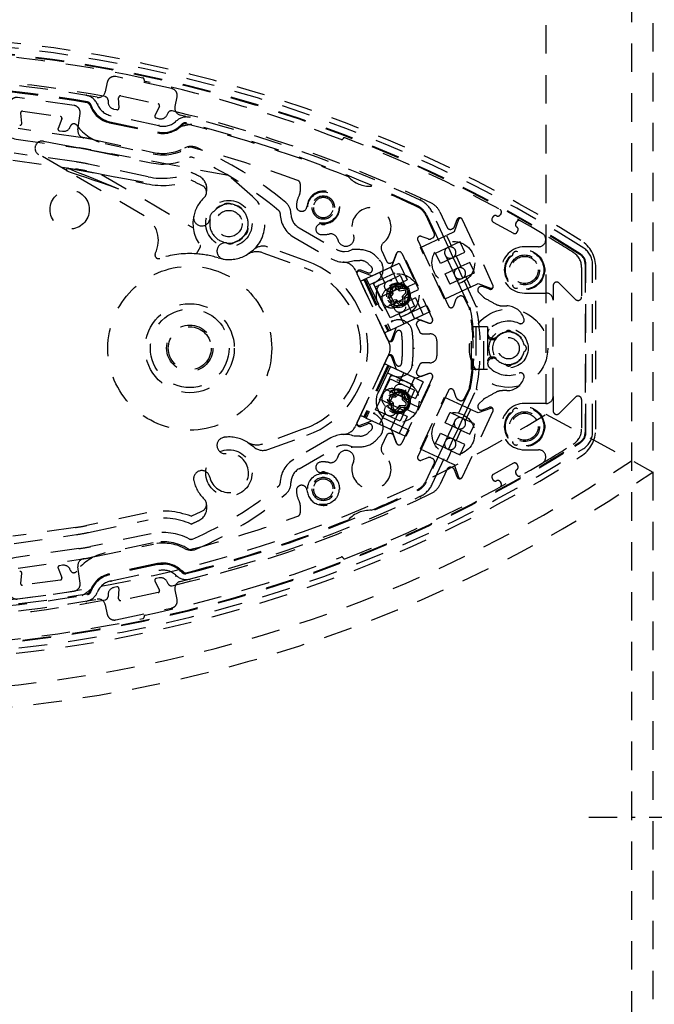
# Model space of a CAD drawing. Extents: x -7591 to -2491, y 6498 to 10061.
# Tile 68 of 125: x -5163 to -5074, y 8819 to 8957. Entities that reach past the tile are written whole.
import ezdxf

# ---------------------------------------------------------------- set-up
doc = ezdxf.new("R2010")
doc.units = 0
doc.header["$MEASUREMENT"] = 0
doc.linetypes.add('DASHDOT', pattern=[8.5, 4, -2, 0.5, -2])
doc.linetypes.add('HIDDEN', pattern=[7, 4, -3])
doc.layers.get('0').update_dxf_attribs({"linetype": 'CONTINUOUS'})
doc.layers.add('LE_ALL', color=7, linetype='CONTINUOUS', lineweight=50)
doc.layers.add('LE_HIDDEN', color=7, linetype='CONTINUOUS')
doc.layers.add('LE_MIDDLE', color=7, linetype='CONTINUOUS')

msp = doc.modelspace()

# ---------------------------------------------------------------- linework, layer by layer
for radius, start, end in [(2396.87, 31.73211, 148.26789), (2391.87, 31.73211, 148.26789), (2372, 31.75, 148.25), (2370, 31.79835, 148.20165), (2345, 32.74999, 147.24999), (2266.16, 35.00882, 144.99118), (2258.06, 35.00886, 144.99114), (2247.11, 35.0089, 144.9911), (2120, 50.74999, 89.99999), (2040, 31.79835, 148.20165), (1950, 32.04534, 147.95466)]:
    msp.add_arc((-5184.29, 7028.43), radius, start, end)
at = {"layer": 'LE_ALL'}
msp.add_arc((-5184.29, 7028.43), 2000, 31.75, 90, dxfattribs=at)
at = {"layer": 'LE_HIDDEN', "color": 1, "linetype": 'HIDDEN'}
for p, q in [((-5074.29, 9145.57), (-5074.29, 8670.13)), ((-5077.29, 9142.72), (-5077.29, 8670.13)), ((-5089.29, 9131.28), (-5089.29, 8901.68)), ((-5150.76, 8945.77), (-5150.75, 8945.45)), ((-5149.22, 8944.67), (-5149.27, 8946.09)), ((-5148.97, 8946.35), (-5143.73, 8945.23)), ((-5162.88, 8942.51), (-5163.02, 8943.92)), ((-5162.74, 8944.2), (-5157.43, 8943.45)), ((-5149.96, 8944.51), (-5149.52, 8944.42)), ((-5143.55, 8944.88), (-5144.18, 8943.6)), ((-5142.46, 8943.69), (-5142.32, 8943.98)), ((-5157.24, 8943.11), (-5157.77, 8941.79)), ((-5143.61, 8942.14), (-5150.33, 8943.57)), ((-5144, 8943.25), (-5143.57, 8943.15)), ((-5139.8, 8942.56), (-5139.8, 8942.56)), ((-5154.64, 8940.53), (-5163.39, 8941.76)), ((-5157.57, 8941.45), (-5157.13, 8941.39)), ((-5156.07, 8942.01), (-5156.02, 8942.11)), ((-5152.86, 8940.22), (-5144.4, 8938.42)), ((-5155.2, 8937.08), (-5163.95, 8938.31)), ((-5151.17, 8939.66), (-5144.44, 8938.23)), ((-5164.11, 8937.32), (-5155.34, 8936.09)), ((-5133.83, 8935.16), (-5150.32, 8938.23)), ((-5145.82, 8934.22), (-5156.37, 8936.18)), ((-5153.72, 8935.8), (-5145.33, 8934.02)), ((-5145.13, 8935), (-5153.51, 8936.78)), ((-5151.66, 8935.31), (-5138.8, 8927.82)), ((-5130.48, 8932.24), (-5133.83, 8935.16)), ((-5123.78, 8934.01), (-5123.78, 8932.93)), ((-5107.31, 8930.91), (-5107.31, 8930.91)), ((-5104.19, 8930.09), (-5103.17, 8927.9)), ((-5106.16, 8929.59), (-5104.98, 8927.06)), ((-5106.04, 8929.64), (-5103.52, 8924.23)), ((-5101.57, 8929), (-5102.2, 8927.25)), ((-5102.13, 8928), (-5101.77, 8928.98)), ((-5101.04, 8929.01), (-5101.04, 8929.02)), ((-5101.04, 8929.01), (-5096.73, 8919.76)), ((-5095.59, 8929.89), (-5095.71, 8929.67)), ((-5093.52, 8928.46), (-5093.4, 8928.67)), ((-5123.94, 8927.83), (-5118.72, 8924.82)), ((-5102.2, 8927.25), (-5103.25, 8926.76)), ((-5102.5, 8927.66), (-5102.39, 8927.72)), ((-5105.22, 8926.39), (-5105.43, 8926.3)), ((-5102.84, 8925.88), (-5102.58, 8925.31)), ((-5101.35, 8925.89), (-5101.49, 8925.82)), ((-5101.28, 8925.75), (-5101.35, 8925.89)), ((-5138.35, 8924.19), (-5137.79, 8925.15)), ((-5122.84, 8923.14), (-5128.32, 8925.14)), ((-5112.34, 8924.59), (-5111.67, 8923.15)), ((-5104.79, 8924.28), (-5102.58, 8925.31)), ((-5102.3, 8923.68), (-5102.97, 8925.12)), ((-5101.49, 8925.82), (-5102.58, 8925.31)), ((-5100.67, 8924.44), (-5101.28, 8925.75)), ((-5084.54, 8924.1), (-5085.28, 8924.56)), ((-5084.48, 8924.19), (-5085.22, 8924.65)), ((-5083.99, 8924.97), (-5084.73, 8925.44)), ((-5135.3, 8923.61), (-5134.48, 8923.43)), ((-5129.01, 8924.33), (-5123.19, 8922.2)), ((-5110.27, 8924.23), (-5110.87, 8922.58)), ((-5110.63, 8923.25), (-5110.27, 8924.23)), ((-5109.54, 8924.26), (-5105.23, 8915.01)), ((-5104.11, 8922.83), (-5104.79, 8924.28)), ((-5101.9, 8923.86), (-5104.11, 8922.83)), ((-5103.52, 8924.23), (-5103.34, 8923.84)), ((-5103.34, 8923.84), (-5102.17, 8921.33)), ((-5101.62, 8922.22), (-5102.3, 8923.68)), ((-5101.9, 8923.86), (-5100.67, 8924.44)), ((-5101.9, 8923.86), (-5101.22, 8922.41)), ((-5116.03, 8921.86), (-5115.8, 8921.36)), ((-5114.19, 8922.75), (-5113.79, 8922.35)), ((-5114.09, 8919.82), (-5108.65, 8922.36)), ((-5111.13, 8922.3), (-5109.89, 8922.88)), ((-5111.12, 8922.31), (-5111.13, 8922.3)), ((-5111.12, 8922.31), (-5110.02, 8919.97)), ((-5111, 8922.91), (-5110.89, 8922.97)), ((-5109.89, 8922.88), (-5108.79, 8920.52)), ((-5103.44, 8921.38), (-5101.22, 8922.41)), ((-5100.95, 8920.78), (-5101.62, 8922.22)), ((-5099.32, 8921.53), (-5099.48, 8921.88)), ((-5084.29, 8922.27), (-5084.29, 8918.14)), ((-5083.79, 8922.74), (-5083.79, 8899.11)), ((-5082.76, 8899.11), (-5082.76, 8922.74)), ((-5111.47, 8912.08), (-5115.8, 8921.36)), ((-5115.32, 8920.35), (-5111.94, 8913.09)), ((-5114.87, 8920.56), (-5114.51, 8920.73)), ((-5114.87, 8920.56), (-5111.49, 8913.31)), ((-5114.71, 8920.63), (-5111.33, 8913.38)), ((-5114.51, 8920.73), (-5111.13, 8913.48)), ((-5113.2, 8919.57), (-5111.48, 8920.37)), ((-5112.64, 8921.6), (-5111.97, 8920.15)), ((-5111.51, 8919.26), (-5108.79, 8920.52)), ((-5102.78, 8919.97), (-5103.44, 8921.38)), ((-5100.55, 8920.96), (-5102.7, 8919.96)), ((-5102.17, 8921.33), (-5101.98, 8920.93)), ((-5101.98, 8920.93), (-5099.92, 8916.52)), ((-5100.55, 8920.96), (-5099.75, 8921.33)), ((-5100.55, 8920.96), (-5100.38, 8920.61)), ((-5099.75, 8921.33), (-5099.32, 8921.53)), ((-5113.55, 8920.09), (-5111, 8914.62)), ((-5112.52, 8918.12), (-5113.2, 8919.57)), ((-5110.73, 8918.56), (-5110.83, 8919.23)), ((-5109.08, 8919.73), (-5110.8, 8918.92)), ((-5110.42, 8919.45), (-5109.91, 8919)), ((-5110.24, 8919.65), (-5109.9, 8919.35)), ((-5109.91, 8919), (-5109.83, 8919.28)), ((-5109.91, 8919), (-5109.24, 8919.1)), ((-5109.9, 8919.35), (-5109.83, 8919.28)), ((-5109.83, 8919.28), (-5109.72, 8919.3)), ((-5109.27, 8919.31), (-5107.59, 8920.09)), ((-5102.76, 8919.93), (-5102.78, 8919.97)), ((-5102.7, 8919.96), (-5102.76, 8919.93)), ((-5097.22, 8919.22), (-5098.2, 8919.58)), ((-5096.72, 8919.75), (-5096.73, 8919.76)), ((-5110.8, 8918.92), (-5112.52, 8918.12)), ((-5111.38, 8918.23), (-5111.08, 8918.57)), ((-5111.29, 8918.7), (-5110.61, 8917.25)), ((-5111.18, 8918.05), (-5110.73, 8918.56)), ((-5111.08, 8918.57), (-5111.01, 8918.64)), ((-5111.01, 8918.64), (-5111.03, 8918.74)), ((-5110.73, 8918.56), (-5111.01, 8918.64)), ((-5110.29, 8917.74), (-5110.96, 8917.64)), ((-5110.29, 8917.74), (-5110.37, 8917.46)), ((-5107.6, 8917.99), (-5110.32, 8916.72)), ((-5109.78, 8917.28), (-5110.29, 8917.74)), ((-5109.47, 8918.18), (-5109.37, 8917.51)), ((-5109.12, 8918.17), (-5109.19, 8918.09)), ((-5109.19, 8918.09), (-5109.17, 8917.99)), ((-5109.17, 8917.99), (-5109.11, 8917.54)), ((-5108.82, 8918.51), (-5109.12, 8918.17)), ((-5108.4, 8918.28), (-5107.73, 8916.83)), ((-5107.6, 8917.99), (-5106.51, 8915.63)), ((-5100.76, 8918), (-5100.04, 8916.46)), ((-5098.73, 8918.75), (-5098.13, 8918.15)), ((-5088.29, 8904.18), (-5088.29, 8917.68)), ((-5106.11, 8916.92), (-5111.55, 8914.38)), ((-5109.96, 8917.09), (-5110.3, 8917.39)), ((-5108.83, 8917.4), (-5107.74, 8915.06)), ((-5099.88, 8916.37), (-5099.88, 8916.37)), ((-5095.39, 8916.88), (-5094.79, 8916.88)), ((-5111.13, 8913.48), (-5107.75, 8915.05)), ((-5109.94, 8915.8), (-5109.26, 8914.35)), ((-5107.75, 8915.05), (-5106.51, 8915.63)), ((-5107.74, 8915.06), (-5107.75, 8915.05)), ((-5107.37, 8915.07), (-5105.72, 8914.47)), ((-5107.09, 8914.81), (-5107.2, 8914.75)), ((-5105.72, 8914.47), (-5106.7, 8914.83)), ((-5111.49, 8913.31), (-5111.13, 8913.48)), ((-5107.44, 8914.09), (-5107.06, 8913.26)), ((-5099.73, 8907.93), (-5099.73, 8913.93)), ((-5099.15, 8913.93), (-5099.73, 8913.93)), ((-5099.15, 8913.93), (-5099.15, 8907.93)), ((-5097.67, 8913.93), (-5099.15, 8913.93)), ((-5098.03, 8907.93), (-5098.03, 8913.93)), ((-5097.48, 8913.93), (-5097.67, 8913.93)), ((-5097.48, 8913.93), (-5097.48, 8907.93)), ((-5111.47, 8912.08), (-5111.33, 8911.77)), ((-5110.14, 8913.38), (-5110.13, 8913.39)), ((-5106.6, 8912.97), (-5105.59, 8912.97)), ((-5096.98, 8912.18), (-5096.66, 8912.18)), ((-5107.91, 8910.93), (-5107.76, 8910.93)), ((-5104.59, 8911.97), (-5104.59, 8909.88)), ((-5115.8, 8900.5), (-5111.47, 8909.77)), ((-5111.33, 8910.08), (-5111.47, 8909.77)), ((-5096.66, 8909.68), (-5096.98, 8909.68)), ((-5111.94, 8908.76), (-5115.32, 8901.51)), ((-5111.49, 8908.55), (-5114.87, 8901.3)), ((-5111.33, 8908.48), (-5114.71, 8901.23)), ((-5111.13, 8908.38), (-5114.51, 8901.13)), ((-5111.49, 8908.55), (-5111.13, 8908.38)), ((-5110.13, 8908.47), (-5110.14, 8908.48)), ((-5107.06, 8908.59), (-5107.44, 8907.77)), ((-5105.59, 8908.88), (-5106.6, 8908.88)), ((-5099.15, 8907.93), (-5099.73, 8907.93)), ((-5097.67, 8907.93), (-5099.15, 8907.93)), ((-5097.48, 8907.93), (-5097.67, 8907.93)), ((-5111, 8907.24), (-5113.55, 8901.77)), ((-5111.85, 8905.19), (-5111.17, 8906.64)), ((-5111.55, 8907.48), (-5106.11, 8904.94)), ((-5111.17, 8906.64), (-5109.45, 8905.83)), ((-5109.26, 8907.51), (-5109.94, 8906.06)), ((-5105.23, 8906.84), (-5109.54, 8897.6)), ((-5107.74, 8906.8), (-5108.83, 8904.46)), ((-5107.74, 8906.8), (-5107.75, 8906.81)), ((-5105.72, 8907.39), (-5107.37, 8906.79)), ((-5107.2, 8907.1), (-5107.09, 8907.05)), ((-5106.7, 8907.03), (-5105.72, 8907.39)), ((-5110.12, 8904.38), (-5111.85, 8905.19)), ((-5110.32, 8905.14), (-5107.6, 8903.87)), ((-5109.45, 8905.83), (-5107.73, 8905.03)), ((-5099.92, 8905.34), (-5101.98, 8900.92)), ((-5100.04, 8905.39), (-5100.76, 8903.86)), ((-5113.2, 8902.29), (-5112.52, 8903.74)), ((-5112.52, 8903.74), (-5110.8, 8902.93)), ((-5110.61, 8904.61), (-5111.29, 8903.16)), ((-5111.04, 8904.12), (-5110.36, 8904.1)), ((-5111.03, 8904.38), (-5110.58, 8904.37)), ((-5110.58, 8904.37), (-5110.48, 8904.36)), ((-5110.48, 8904.36), (-5110.41, 8904.44)), ((-5110.36, 8904.1), (-5110.48, 8904.36)), ((-5110.36, 8904.1), (-5109.91, 8904.6)), ((-5108.4, 8903.58), (-5110.12, 8904.38)), ((-5109.47, 8904.43), (-5109.49, 8903.75)), ((-5109.49, 8903.75), (-5109.22, 8903.86)), ((-5109.49, 8903.75), (-5108.99, 8903.3)), ((-5109.21, 8904.42), (-5109.22, 8903.97)), ((-5109.22, 8903.97), (-5109.22, 8903.86)), ((-5109.22, 8903.86), (-5109.15, 8903.8)), ((-5107.73, 8905.03), (-5108.4, 8903.58)), ((-5094.79, 8904.98), (-5095.39, 8904.98)), ((-5108.79, 8901.33), (-5111.51, 8902.6)), ((-5110.71, 8903.23), (-5111.21, 8903.68)), ((-5110.97, 8903.11), (-5111.05, 8903.18)), ((-5110.99, 8902.56), (-5110.98, 8903.01)), ((-5110.98, 8903.01), (-5110.97, 8903.11)), ((-5110.8, 8902.93), (-5109.08, 8902.13)), ((-5109.84, 8902.88), (-5110.29, 8902.38)), ((-5109.79, 8902.54), (-5110.1, 8902.2)), ((-5109.16, 8902.86), (-5109.84, 8902.88)), ((-5109.84, 8902.88), (-5109.72, 8902.61)), ((-5109.72, 8902.61), (-5109.79, 8902.54)), ((-5109.62, 8902.61), (-5109.72, 8902.61)), ((-5109.17, 8902.6), (-5109.62, 8902.61)), ((-5108.85, 8903.46), (-5107.17, 8902.67)), ((-5099.87, 8902.35), (-5100.38, 8901.25)), ((-5098.82, 8901.86), (-5099.87, 8902.35)), ((-5097.07, 8902.49), (-5098.82, 8901.86)), ((-5098.13, 8903.7), (-5098.73, 8903.11)), ((-5098.2, 8902.28), (-5097.22, 8902.64)), ((-5084.29, 8903.72), (-5084.29, 8899.59)), ((-5114.87, 8901.3), (-5114.51, 8901.13)), ((-5114.51, 8901.13), (-5111.13, 8899.56)), ((-5108.65, 8899.5), (-5114.09, 8902.04)), ((-5111.97, 8901.71), (-5112.64, 8900.26)), ((-5110.02, 8901.89), (-5111.12, 8899.55)), ((-5108.79, 8901.33), (-5109.89, 8898.98)), ((-5109.08, 8902.13), (-5109.75, 8900.68)), ((-5103.44, 8900.48), (-5102.78, 8901.89)), ((-5102.78, 8901.89), (-5102.76, 8901.93)), ((-5102.76, 8901.93), (-5102.7, 8901.9)), ((-5102.7, 8901.9), (-5100.55, 8900.9)), ((-5101.62, 8899.64), (-5100.95, 8901.08)), ((-5096.73, 8902.09), (-5101.04, 8892.85)), ((-5100.38, 8901.25), (-5100.55, 8900.9)), ((-5096.73, 8902.09), (-5096.72, 8902.11)), ((-5089.29, 8901.68), (-5074.29, 8893.56)), ((-5123.19, 8899.65), (-5129.01, 8897.53)), ((-5115.8, 8900.5), (-5116.03, 8900)), ((-5101.22, 8899.45), (-5103.44, 8900.48)), ((-5102.17, 8900.53), (-5103.34, 8898.02)), ((-5102.3, 8898.18), (-5101.62, 8899.64)), ((-5101.98, 8900.92), (-5102.17, 8900.53)), ((-5099.75, 8900.52), (-5100.55, 8900.9)), ((-5128.32, 8896.72), (-5122.84, 8898.71)), ((-5113.79, 8899.5), (-5114.19, 8899.1)), ((-5111.67, 8898.7), (-5112.34, 8897.27)), ((-5111.12, 8899.55), (-5111.13, 8899.56)), ((-5111.13, 8899.56), (-5109.89, 8898.98)), ((-5110.89, 8898.89), (-5111, 8898.95)), ((-5110.87, 8899.27), (-5110.27, 8897.63)), ((-5110.27, 8897.63), (-5110.63, 8898.61)), ((-5104.79, 8897.58), (-5104.11, 8899.03)), ((-5104.11, 8899.03), (-5101.9, 8898)), ((-5101.22, 8899.45), (-5101.9, 8898)), ((-5123.94, 8894.02), (-5118.72, 8897.04)), ((-5103.52, 8897.63), (-5106.04, 8892.22)), ((-5102.58, 8896.55), (-5104.79, 8897.58)), ((-5103.34, 8898.02), (-5103.52, 8897.63)), ((-5102.97, 8896.74), (-5102.3, 8898.18)), ((-5085.28, 8897.29), (-5084.54, 8897.76)), ((-5084.73, 8896.42), (-5083.99, 8896.88)), ((-5103.25, 8895.1), (-5106.92, 8896.8)), ((-5105.43, 8895.56), (-5105.22, 8895.46)), ((-5102.84, 8895.98), (-5103.25, 8895.1)), ((-5102.58, 8896.55), (-5102.84, 8895.98)), ((-5102.58, 8896.55), (-5101.49, 8896.04)), ((-5104.98, 8894.8), (-5106.16, 8892.27)), ((-5102.39, 8894.14), (-5102.5, 8894.2)), ((-5103.17, 8893.95), (-5104.19, 8891.77)), ((-5101.77, 8892.88), (-5102.13, 8893.86)), ((-5101.04, 8892.83), (-5101.04, 8892.85)), ((-5093.4, 8893.18), (-5093.52, 8893.4)), ((-5095.71, 8892.19), (-5095.59, 8891.97)), ((-5107.31, 8890.95), (-5107.31, 8890.95)), ((-5107.31, 8890.95), (-5107.31, 8890.95)), ((-5123.78, 8888.93), (-5123.78, 8887.84)), ((-5145.33, 8887.84), (-5153.72, 8886.05)), ((-5155.34, 8885.77), (-5164.11, 8884.54)), ((-5153.51, 8885.08), (-5145.13, 8886.86)), ((-5163.95, 8883.55), (-5155.2, 8884.78)), ((-5144.44, 8883.63), (-5151.17, 8882.2)), ((-5163.39, 8880.09), (-5154.64, 8881.32)), ((-5157.13, 8880.47), (-5157.57, 8880.4)), ((-5143.79, 8880.57), (-5143.01, 8880.65)), ((-5163.02, 8877.93), (-5162.88, 8879.35)), ((-5157.77, 8880.06), (-5157.24, 8878.75)), ((-5156.02, 8879.74), (-5156.07, 8879.85)), ((-5150.33, 8878.29), (-5143.61, 8879.72)), ((-5139.8, 8879.3), (-5139.8, 8879.3)), ((-5157.43, 8878.4), (-5162.74, 8877.66)), ((-5144.18, 8878.26), (-5143.55, 8876.98)), ((-5143.57, 8878.7), (-5144, 8878.61)), ((-5142.32, 8877.88), (-5142.46, 8878.16)), ((-5153.65, 8876.36), (-5153.65, 8876.36)), ((-5150.75, 8876.4), (-5150.76, 8876.09)), ((-5149.52, 8877.44), (-5149.96, 8877.35)), ((-5149.27, 8875.76), (-5149.22, 8877.18)), ((-5143.73, 8876.63), (-5148.97, 8875.51))]:
    msp.add_line(p, q, dxfattribs=at)
for points in [[(-5182.29, 9290.46), (-5182.29, 9371.43, -0.254675), (-3214.82, 8297.61), (-3480.59, 8126.66, 0.078205), (-3900.25, 8596.86), (-3840.14, 8670.42, 0.172955), (-5182.29, 9150.43), (-5182.29, 9191.4), (-5164.29, 9191.4), (-5164.29, 9193.4), (-5184.29, 9193.43), (-5204.29, 9193.4), (-5204.29, 9191.4), (-5186.29, 9191.4), (-5186.29, 9150.43, 0.172955), (-6528.44, 8670.42)], [(-5279.29, 9131.28), (-5279.29, 8901.68, 0.285381), (-5089.29, 8901.68)], [(-5284.18, 8895.78, 0.288392), (-5084.4, 8895.78, 0.257807), (-5082.29, 8899.59), (-5082.29, 8922.27, 0.257806), (-5084.4, 8926.07, 0.288392), (-5284.18, 8926.07, 0.257808), (-5286.29, 8922.27), (-5286.29, 8899.59, 0.257806), (-5284.18, 8895.78)], [(-5150.76, 8945.77, 0.351559), (-5151.17, 8946.25, 0.091758), (-5217.41, 8946.25, 0.351559), (-5217.82, 8945.77)], [(-5152.3, 8946.15, 0.044276), (-5184.29, 8948.98, 0.044276), (-5216.28, 8946.15)], [(-5141.36, 8944.84), (-5141.07, 8946.2, 0.414214), (-5141.84, 8947.39), (-5149.67, 8949.05, 0.414214), (-5150.86, 8948.28), (-5151.14, 8946.92)], [(-5155, 8941.59), (-5154.67, 8943.87, 0.414214), (-5155.53, 8945), (-5163.45, 8946.12, 0.414214), (-5164.58, 8945.26), (-5164.6, 8945.07)], [(-5153.28, 8945.04, 0.265688), (-5150.54, 8942.59), (-5143.82, 8941.16, 0.265688), (-5140.32, 8942.28)], [(-5153.16, 8945.08, 0.265688), (-5150.51, 8942.72), (-5143.79, 8941.29, 0.265688), (-5140.41, 8942.37)], [(-5104.19, 8930.09, 0.173187), (-5105.37, 8931.28, 0.053212), (-5141.76, 8944.25, 0.351559), (-5142.32, 8943.98)], [(-5166.71, 8942.58, 0.231948), (-5163.63, 8940.28), (-5154.84, 8939.05)], [(-5102.97, 8925.12), (-5105.25, 8930.01, 0.175442), (-5106.94, 8931.7, 0.04931), (-5140.63, 8943.66)], [(-5153.17, 8938.75), (-5144.71, 8936.96, 0.174687), (-5139.34, 8937.69)], [(-5125.09, 8929.83, 0.223163), (-5125.81, 8931.38, 0.07165), (-5138.31, 8939.09, 0.226784), (-5140.03, 8939.02)], [(-5123.78, 8934.01, 0.316285), (-5124.11, 8934.48, 0.022123), (-5139.12, 8939.15, 0.206042), (-5139.51, 8939.09)], [(-5137.25, 8932.1, 0.518993), (-5137.48, 8933.72, 0.009592), (-5139.11, 8934.51)], [(-5122.14, 8930.68, 1), (-5118.94, 8930.68, 0.999999), (-5122.14, 8930.68)], [(-5119.14, 8930.68, 1.000001), (-5121.94, 8930.68, 1.000002), (-5119.14, 8930.68)], [(-5126.59, 8929.84, 0.268832), (-5124.69, 8926.53), (-5119.47, 8923.52, 0.22718), (-5116.2, 8923.27), (-5115.43, 8923.27)], [(-5096.22, 8929.52, 0.414214), (-5096.73, 8929.37), (-5096.85, 8929.16, 0.414214), (-5096.7, 8928.65), (-5093.86, 8927.07, 0.414214), (-5093.35, 8927.22), (-5093.23, 8927.44, 0.414214), (-5093.38, 8927.95)], [(-5134.19, 8925.76, 0.356034), (-5132.93, 8925.87, 0.144671), (-5131.68, 8926.75)], [(-5105.81, 8926.28), (-5106.79, 8926.64, 0.668179), (-5107.29, 8926.09), (-5102.98, 8916.85, 0.668179), (-5102.24, 8916.88), (-5101.89, 8917.85)], [(-5113.55, 8920.09, 0.564848), (-5112.73, 8923.42), (-5113.12, 8923.81, 0.198912), (-5115.43, 8924.77), (-5116.51, 8924.77)], [(-5103.07, 8925.08, 1), (-5102.39, 8923.63, 1), (-5103.07, 8925.08)], [(-5090.32, 8925.18), (-5092.29, 8925.18, 1), (-5092.29, 8918.68), (-5089.29, 8918.68)], [(-5284.89, 8899.11, 0.257807), (-5284.1, 8897.67), (-5283.31, 8897.17, 0.288476), (-5085.22, 8897.21), (-5084.48, 8897.67, 0.257723), (-5083.69, 8899.11), (-5083.69, 8922.74)], [(-5114.31, 8921.53), (-5115.29, 8921.89, 0.668179), (-5115.79, 8921.34), (-5111.48, 8912.1, 0.668178), (-5110.74, 8912.13), (-5110.39, 8913.1)], [(-5114.51, 8920.73), (-5111.13, 8922.3, 0.198912), (-5110.87, 8922.58)], [(-5101.04, 8920.73, 1), (-5101.71, 8922.18, 1), (-5101.04, 8920.73)], [(-5100.95, 8901.08), (-5099.06, 8905.14, 0.094659), (-5099.06, 8916.72), (-5100.95, 8920.78)], [(-5108.51, 8918.56, 0.160263), (-5108.93, 8919.46, 6.239737), (-5108.51, 8918.56)], [(-5109.27, 8919.31, 4.791288), (-5108.85, 8918.4), (-5107.17, 8919.18)], [(-5085.14, 8917.78), (-5087.44, 8920.07, 0.668179), (-5088.29, 8919.72), (-5088.29, 8917.68)], [(-5093.05, 8914.42, 0.623223), (-5092.37, 8915.01, 0.341112), (-5094.79, 8916.88)], [(-5110.81, 8907.13, 0.51956), (-5108.06, 8908.59, 0.031518), (-5107.91, 8910.93, 0.031521), (-5108.06, 8913.27, 0.519515), (-5110.81, 8914.72)], [(-5110.39, 8908.75), (-5110.74, 8909.73, 0.668179), (-5111.48, 8909.76), (-5115.79, 8900.51, 0.668178), (-5115.29, 8899.97), (-5114.31, 8900.33)], [(-5111.13, 8908.38), (-5107.75, 8906.81, 0.198912), (-5107.37, 8906.79)], [(-5094.79, 8904.98, 0.341112), (-5092.37, 8906.85, 0.623223), (-5093.05, 8907.43)], [(-5101.89, 8904), (-5102.24, 8904.98, 0.668179), (-5102.98, 8905.01), (-5107.29, 8895.76, 0.668179), (-5106.79, 8895.22), (-5105.81, 8895.58)], [(-5108.93, 8902.39, 0.160263), (-5108.51, 8903.3, 6.239737), (-5108.93, 8902.39)], [(-5108.85, 8903.46, 4.791288), (-5109.27, 8902.55), (-5107.59, 8901.77)], [(-5088.29, 8904.18), (-5088.29, 8902.14, 0.668179), (-5087.44, 8901.78), (-5085.14, 8904.07)], [(-5089.29, 8903.18), (-5092.29, 8903.18, 1), (-5092.29, 8896.68), (-5090.32, 8896.68)], [(-5116.51, 8897.09), (-5115.43, 8897.09, 0.198913), (-5113.12, 8898.04), (-5112.73, 8898.44, 0.564848), (-5113.55, 8901.77)], [(-5101.04, 8901.13, 1), (-5101.71, 8899.67, 1), (-5101.04, 8901.13)], [(-5115.43, 8898.59), (-5116.2, 8898.59, 0.22718), (-5119.47, 8898.34), (-5124.69, 8895.32, 0.268832), (-5126.59, 8892.02)], [(-5102.39, 8898.22, 1), (-5103.07, 8896.77, 1), (-5102.39, 8898.22)], [(-5140.63, 8878.2, 0.04931), (-5106.94, 8890.16, 0.175442), (-5105.25, 8891.85), (-5102.97, 8896.74)], [(-5093.38, 8893.91, 0.414214), (-5093.23, 8894.42), (-5093.35, 8894.64, 0.414214), (-5093.86, 8894.79), (-5096.7, 8893.21, 0.414214), (-5096.85, 8892.7), (-5096.73, 8892.48, 0.414214), (-5096.22, 8892.34)], [(-5122.14, 8891.18, 0.999999), (-5118.94, 8891.18, 1), (-5122.14, 8891.18)], [(-5142.32, 8877.88, 0.351559), (-5141.76, 8877.61, 0.053212), (-5105.37, 8890.57, 0.173187), (-5104.19, 8891.77)], [(-5140.03, 8882.83, 0.226784), (-5138.31, 8882.77, 0.07165), (-5125.81, 8890.48, 0.223163), (-5125.09, 8892.02)], [(-5119.14, 8891.18, 1.000002), (-5121.94, 8891.18, 1.000001), (-5119.14, 8891.18)], [(-5139.11, 8887.35, 0.009592), (-5137.48, 8888.13, 0.518997), (-5137.25, 8889.75)], [(-5139.51, 8882.77, 0.206042), (-5139.12, 8882.71, 0.022123), (-5124.11, 8887.37, 0.316285), (-5123.78, 8887.84)], [(-5139.34, 8884.16, 0.174687), (-5144.71, 8884.9), (-5153.17, 8883.1)], [(-5154.16, 8881.39, 0.012812), (-5152.86, 8881.64), (-5144.4, 8883.43)], [(-5154.84, 8882.81), (-5163.63, 8881.57, 0.231948), (-5166.71, 8879.28)], [(-5164.6, 8876.79), (-5164.58, 8876.59, 0.414214), (-5163.45, 8875.74), (-5155.53, 8876.86, 0.414214), (-5154.67, 8877.98), (-5155, 8880.27)], [(-5140.32, 8879.57, 0.265688), (-5143.82, 8880.7), (-5150.54, 8879.27, 0.265688), (-5153.28, 8876.82)], [(-5140.41, 8879.49, 0.265688), (-5143.79, 8880.57), (-5150.51, 8879.14, 0.265688), (-5153.16, 8876.78)], [(-5151.14, 8874.93), (-5150.86, 8873.58, 0.414214), (-5149.67, 8872.81), (-5141.84, 8874.47, 0.414214), (-5141.07, 8875.66), (-5141.36, 8877.02)], [(-5217.82, 8876.09, 0.351559), (-5217.41, 8875.61, 0.091758), (-5151.17, 8875.61, 0.351559), (-5150.76, 8876.09)], [(-5216.28, 8875.71, 0.044276), (-5184.29, 8872.87, 0.044276), (-5152.3, 8875.71)]]:
    msp.add_lwpolyline(points, format="xyb", dxfattribs=at)
for points in [[(-5153.79, 8946.41), (-5153.79, 8946.41), (-5153.79, 8946.42), (-5153.78, 8946.43), (-5153.78, 8946.45), (-5153.78, 8946.47), (-5153.77, 8946.5), (-5153.77, 8946.53), (-5153.76, 8946.55)], [(-5152.27, 8945.19), (-5152.27, 8945.19), (-5152.26, 8945.19), (-5152.25, 8945.2), (-5152.23, 8945.21), (-5152.21, 8945.22), (-5152.19, 8945.23), (-5152.16, 8945.24), (-5152.13, 8945.25)], [(-5152.94, 8944.57), (-5153, 8944.62), (-5153.16, 8944.73)], [(-5153.11, 8944.74), (-5153.09, 8944.74), (-5153.07, 8944.79), (-5153.1, 8944.92)], [(-5139.26, 8943.47), (-5139.27, 8943.44), (-5139.28, 8943.42), (-5139.28, 8943.39), (-5139.29, 8943.37), (-5139.29, 8943.35), (-5139.3, 8943.34), (-5139.3, 8943.33), (-5139.3, 8943.33)], [(-5143.61, 8942.14), (-5143.61, 8942.14), (-5143.61, 8942.15), (-5143.6, 8942.16), (-5143.6, 8942.18), (-5143.6, 8942.21), (-5143.59, 8942.23), (-5143.58, 8942.26), (-5143.58, 8942.29)], [(-5159.83, 8940), (-5157.63, 8939.59), (-5155.28, 8939.15), (-5152.82, 8938.69), (-5150.32, 8938.23)], [(-5145.67, 8929.5), (-5156.5, 8935.81), (-5160.51, 8938.15)], [(-5156.5, 8935.81), (-5156.39, 8935.77), (-5156.07, 8935.66), (-5155.53, 8935.48), (-5154.81, 8935.23), (-5153.92, 8934.93), (-5152.89, 8934.57), (-5151.74, 8934.18), (-5150.52, 8933.76), (-5149.27, 8933.33)], [(-5156.37, 8936.18), (-5156.26, 8936.14), (-5155.94, 8936.01), (-5155.41, 8935.8), (-5154.7, 8935.52), (-5153.83, 8935.16), (-5152.82, 8934.76), (-5151.69, 8934.31), (-5150.5, 8933.83), (-5149.27, 8933.33)], [(-5106.87, 8931.83), (-5106.88, 8931.81), (-5106.9, 8931.78), (-5106.91, 8931.76), (-5106.92, 8931.74), (-5106.93, 8931.72), (-5106.93, 8931.71), (-5106.93, 8931.7), (-5106.94, 8931.7)], [(-5105.12, 8930.07), (-5105.14, 8930.06), (-5105.17, 8930.05), (-5105.19, 8930.04), (-5105.21, 8930.03), (-5105.23, 8930.02), (-5105.24, 8930.01), (-5105.25, 8930.01), (-5105.25, 8930.01)], [(-5100.38, 8920.61), (-5099.87, 8919.51), (-5103.53, 8917.8), (-5106.92, 8925.05), (-5103.25, 8926.76), (-5102.84, 8925.88)], [(-5130.36, 8924.72), (-5130.79, 8924.37), (-5131.17, 8924.11)], [(-5117.57, 8924.51), (-5117.03, 8924.58), (-5116.51, 8924.77)], [(-5093.26, 8924.45), (-5093.37, 8924.49), (-5093.4, 8924.5)], [(-5115.44, 8921.74), (-5113.69, 8921.11), (-5108.98, 8923.3), (-5105.6, 8916.05), (-5110.31, 8913.86), (-5110.95, 8912.11)], [(-5093.96, 8924.18), (-5093.97, 8924.15), (-5093.99, 8924.03)], [(-5099.48, 8921.88), (-5099.99, 8922.99), (-5101.22, 8922.41)], [(-5089.51, 8922.25), (-5089.53, 8922.27), (-5089.62, 8922.35)], [(-5115.32, 8920.35), (-5115.32, 8920.35), (-5115.3, 8920.36), (-5115.26, 8920.38), (-5115.21, 8920.4), (-5115.14, 8920.43), (-5115.06, 8920.47), (-5114.97, 8920.51), (-5114.87, 8920.56)], [(-5111.48, 8920.37), (-5109.75, 8921.18), (-5109.08, 8919.73)], [(-5089.62, 8921.51), (-5089.53, 8921.59), (-5089.51, 8921.61)], [(-5111.03, 8918.74), (-5111.09, 8919.19), (-5111.08, 8919.36), (-5111.02, 8919.52)], [(-5109.72, 8919.3), (-5109.28, 8919.36), (-5109.1, 8919.35), (-5108.95, 8919.29)], [(-5099.87, 8919.51), (-5098.82, 8920), (-5097.07, 8919.36)], [(-5093.99, 8919.83), (-5093.97, 8919.71), (-5093.96, 8919.68)], [(-5093.4, 8919.36), (-5093.37, 8919.36), (-5093.26, 8919.41)], [(-5111.85, 8916.67), (-5110.12, 8917.47), (-5108.4, 8918.28)], [(-5109.02, 8918.68), (-5109.47, 8918.18), (-5109.19, 8918.09)], [(-5101.64, 8918.13), (-5101.5, 8918.2), (-5101.42, 8918.24)], [(-5107.73, 8916.83), (-5109.45, 8916.02), (-5111.17, 8915.22), (-5111.85, 8916.67)], [(-5110.48, 8917.44), (-5110.92, 8917.38), (-5111.09, 8917.39), (-5111.25, 8917.45)], [(-5110.3, 8917.39), (-5110.37, 8917.46), (-5110.48, 8917.44)], [(-5098.91, 8916.76), (-5098.92, 8916.76), (-5098.94, 8916.75), (-5098.99, 8916.74), (-5099.02, 8916.73), (-5099.05, 8916.72), (-5099.06, 8916.72)], [(-5110.82, 8914.72), (-5110.82, 8914.72), (-5110.82, 8914.73), (-5110.83, 8914.74), (-5110.84, 8914.76), (-5110.85, 8914.78), (-5110.86, 8914.8), (-5110.87, 8914.83), (-5110.89, 8914.85)], [(-5111.94, 8913.09), (-5111.94, 8913.1), (-5111.91, 8913.11), (-5111.88, 8913.13), (-5111.83, 8913.15), (-5111.76, 8913.18), (-5111.68, 8913.22), (-5111.59, 8913.26), (-5111.49, 8913.31)], [(-5110.95, 8909.75), (-5110.31, 8908), (-5105.6, 8905.8), (-5108.98, 8898.55), (-5113.69, 8900.75), (-5115.44, 8900.11)], [(-5111.94, 8908.76), (-5111.94, 8908.76), (-5111.91, 8908.75), (-5111.88, 8908.73), (-5111.83, 8908.71), (-5111.76, 8908.68), (-5111.68, 8908.64), (-5111.59, 8908.6), (-5111.49, 8908.55)], [(-5108.06, 8908.59), (-5108.06, 8908.59), (-5108.05, 8908.59), (-5108.04, 8908.59), (-5108.02, 8908.58), (-5108, 8908.58), (-5107.97, 8908.58), (-5107.94, 8908.57), (-5107.91, 8908.57)], [(-5110.82, 8907.14), (-5110.82, 8907.14), (-5110.82, 8907.13), (-5110.83, 8907.12), (-5110.84, 8907.1), (-5110.85, 8907.08), (-5110.86, 8907.06), (-5110.87, 8907.03), (-5110.89, 8907)], [(-5107.75, 8906.81), (-5106.51, 8906.23), (-5107.6, 8903.87)], [(-5098.91, 8905.09), (-5098.92, 8905.1), (-5098.94, 8905.11), (-5098.99, 8905.12), (-5099.02, 8905.13), (-5099.05, 8905.14), (-5099.06, 8905.14)], [(-5111.05, 8903.18), (-5111.39, 8903.48), (-5111.49, 8903.62), (-5111.54, 8903.78)], [(-5110.41, 8904.44), (-5110.1, 8904.78), (-5109.97, 8904.88), (-5109.81, 8904.93)], [(-5109.15, 8903.8), (-5108.81, 8903.49), (-5108.71, 8903.36), (-5108.66, 8903.19)], [(-5106.92, 8896.8), (-5103.53, 8904.05), (-5099.87, 8902.35)], [(-5101.42, 8903.62), (-5101.5, 8903.65), (-5101.64, 8903.73)], [(-5110.73, 8902.55), (-5110.71, 8903.23), (-5110.97, 8903.11)], [(-5093.26, 8902.45), (-5093.37, 8902.49), (-5093.4, 8902.5)], [(-5115.32, 8901.51), (-5115.32, 8901.51), (-5115.3, 8901.5), (-5115.26, 8901.48), (-5115.21, 8901.46), (-5115.14, 8901.43), (-5115.06, 8901.39), (-5114.97, 8901.35), (-5114.87, 8901.3)], [(-5109.75, 8900.68), (-5111.48, 8901.48), (-5113.2, 8902.29)], [(-5093.96, 8902.18), (-5093.97, 8902.15), (-5093.99, 8902.03)], [(-5101.22, 8899.45), (-5099.99, 8898.87), (-5099.48, 8899.97)], [(-5099.48, 8899.97), (-5099.32, 8900.32), (-5099.75, 8900.52)], [(-5089.51, 8900.25), (-5089.53, 8900.27), (-5089.62, 8900.35)], [(-5089.62, 8899.51), (-5089.53, 8899.59), (-5089.51, 8899.61)], [(-5131.17, 8897.74), (-5130.79, 8897.49), (-5130.36, 8897.13)], [(-5101.28, 8896.1), (-5100.67, 8897.42), (-5101.9, 8898)], [(-5093.99, 8897.83), (-5093.97, 8897.71), (-5093.96, 8897.68)], [(-5093.4, 8897.36), (-5093.37, 8897.36), (-5093.26, 8897.41)], [(-5101.49, 8896.04), (-5101.35, 8895.97), (-5101.28, 8896.1)], [(-5103.25, 8895.1), (-5102.2, 8894.61), (-5101.57, 8892.86)], [(-5106.87, 8890.02), (-5106.88, 8890.05), (-5106.9, 8890.08), (-5106.91, 8890.1), (-5106.92, 8890.12), (-5106.93, 8890.14), (-5106.93, 8890.15), (-5106.93, 8890.16), (-5106.94, 8890.16)], [(-5141.28, 8878.92), (-5141.26, 8878.94), (-5141.24, 8878.96), (-5141.23, 8878.98), (-5141.21, 8878.99), (-5141.2, 8879.01), (-5141.19, 8879.02), (-5141.18, 8879.02), (-5141.18, 8879.02)], [(-5150.3, 8878.14), (-5150.31, 8878.17), (-5150.31, 8878.2), (-5150.32, 8878.22), (-5150.32, 8878.24), (-5150.33, 8878.26), (-5150.33, 8878.28), (-5150.33, 8878.28), (-5150.33, 8878.29)], [(-5139.26, 8878.39), (-5139.27, 8878.41), (-5139.28, 8878.44), (-5139.28, 8878.47), (-5139.29, 8878.49), (-5139.29, 8878.51), (-5139.3, 8878.52), (-5139.3, 8878.53), (-5139.3, 8878.53)], [(-5153.76, 8875.3), (-5153.77, 8875.33), (-5153.77, 8875.36), (-5153.78, 8875.39), (-5153.78, 8875.41), (-5153.78, 8875.43), (-5153.79, 8875.44), (-5153.79, 8875.45), (-5153.79, 8875.45)]]:
    msp.add_lwpolyline(points, dxfattribs=at)
for centre, radius in [((-5156.14, 8930.4), 2.75), ((-5120.54, 8930.68), 2.2), ((-5133.79, 8928.43), 3.25), ((-5133.79, 8928.43), 1.85), ((-5102.29, 8922.93), 3), ((-5092.29, 8921.93), 2.8), ((-5092.29, 8921.93), 2.7), ((-5092.29, 8921.93), 2.1), ((-5092.29, 8921.93), 1.9), ((-5139.29, 8910.93), 11.5), ((-5110.1, 8918.37), 3), ((-5111.14, 8919.65), 0.8), ((-5110.1, 8918.37), 1.75), ((-5110.1, 8918.37), 1.5), ((-5109.79, 8916.75), 0.8), ((-5139.29, 8910.93), 6.25), ((-5139.29, 8910.93), 5.52), ((-5094.54, 8910.93), 5.5), ((-5139.29, 8910.93), 3.25), ((-5139.29, 8910.93), 3.02), ((-5094.54, 8910.93), 2.75), ((-5094.54, 8910.93), 1.5), ((-5110.1, 8903.49), 3), ((-5110.1, 8903.49), 1.75), ((-5109.79, 8905.11), 0.8), ((-5110.1, 8903.49), 1.5), ((-5111.14, 8902.21), 0.8), ((-5092.29, 8899.93), 2.8), ((-5092.29, 8899.93), 2.7), ((-5102.29, 8898.93), 3), ((-5092.29, 8899.93), 2.1), ((-5092.29, 8899.93), 1.9), ((-5133.79, 8893.43), 3.25), ((-5120.54, 8891.18), 2.2)]:
    msp.add_circle(centre, radius, dxfattribs=at)
for centre, radius, start, end in [((-5184.29, 7028.43), 2343, 32.79889, 89.95109), ((-5184.29, 7028.43), 2122, 50.69598, 89.94599), ((-5184.29, 7028.43), 2120, 50.74999, 89.99999), ((-5184.29, 7028.43), 2065.69, 40.48822, 139.52979), ((-5184.29, 7028.43), 2063.69, 40.48822, 139.52979), ((-5184.29, 7028.43), 2042.69, 40.48822, 139.51177), ((-5184.29, 7028.43), 2040.69, 40.48822, 139.51177), ((-5184.29, 8767.29), 186.88, 57.8078, 122.1741), ((-5184.29, 8767.29), 185.95, 57.8078, 122.1741), ((-5184.29, 8767.29), 185.85, 57.8078, 122.1741), ((-5184.29, 8767.28), 185.6, 78.0487, 101.9513), ((-5184.29, 8767.29), 180.83, 80.2443, 99.7557), ((-5184.29, 8767.29), 180.7, 80.2443, 90), ((-5145.9, 8948.67), 0.2, -12.0132, 78.0487), ((-5145.51, 8948.58), 0.2, 167.9868, -102.075), ((-5184.29, 8767.28), 185.2, 69.0381, 77.925), ((-5152.12, 8947.13), 1, -100.1407, -12), ((-5154.12, 8944.43), 2, 22.1996, 80.3361), ((-5153.76, 8944.88), 0.5, 18.4838, 80.2443), ((-5153.76, 8944.88), 0.63, 18.4838, 80.2443), ((-5149.77, 8946.21), 2.7, -157.8007, -102), ((-5149.75, 8945.49), 1, -177.9638, -102), ((-5149.02, 8946.1), 0.25, 78, -177.9638), ((-5143.78, 8944.99), 0.25, -26.0362, 78), ((-5162.78, 8943.95), 0.25, 82, -173.9638), ((-5149.47, 8944.66), 0.25, -102, 2.0362), ((-5140.39, 8944.63), 1, 168, -103.9046), ((-5163.12, 8942.48), 0.25, -98, 6.0362), ((-5157.47, 8943.2), 0.25, -22.0362, 82), ((-5155.56, 8941.93), 0.5, 36.5174, 157.9635), ((-5143.95, 8943.49), 0.25, 153.9638, -102), ((-5143.05, 8944.78), 2.7, -102, -46.1994), ((-5143.36, 8944.13), 1, -102, -26.0362), ((-5139.79, 8941.39), 2, 75.6639, 133.8006), ((-5139.87, 8941.65), 0.902, 80.9382, 130.169), ((-5139.95, 8941.94), 0.63, 75.7458, 137.5162), ((-5139.95, 8941.94), 0.5, 75.7556, 137.5162), ((-5184.29, 8767.28), 180.7, 68.1372, 75.7556), ((-5184.29, 8767.28), 180.83, 64.8035, 75.7555), ((-5157.54, 8941.7), 0.25, 157.9638, -98), ((-5156.99, 8942.38), 1, -98, -22.0365), ((-5149.77, 8946.21), 6.7, -143.4826, -102), ((-5154, 8941.45), 1, 172, -99.0638), ((-5131.3, 8901.87), 41.24, 100.8503, 103.3368), ((-5160.01, 8939.01), 1, 79.4513, -120.2163), ((-5158.23, 8914.99), 25.8, 80.9362, 82), ((-5158.23, 8914.99), 25.8, 78, 80.9362), ((-5117.96, 8940.41), 0.2, -110.9619, -21.0238), ((-5117.59, 8940.27), 0.2, 68.9144, 158.9762), ((-5184.29, 8767.28), 185.6, 59.4005, 68.9144), ((-5158.23, 8914.99), 24.3, 78, 82), ((-5143.05, 8944.78), 6.7, -102, -58.1555), ((-5143.05, 8944.78), 6.5, -102, -62.3648), ((-5158.63, 8912.72), 24.6, 78, 82), ((-5139.11, 8937.25), 0.5, 66.5247, 117.6353), ((-5158.82, 8891.85), 50, 50.1318, 66.5247), ((-5156.4, 8935.99), 0.2, 79.4514, -120.2163), ((-5158.63, 8912.72), 23.6, 78, 82), ((-5143.05, 8944.78), 10, -102, -66.6421), ((-5158.82, 8891.85), 48, 64.3128, 65.7159), ((-5143.05, 8944.78), 11, -102, -69.0003), ((-5138.88, 8933.3), 2, -13.2561, 64.3128), ((-5114.03, 8937.67), 4, -137.9811, -86.8396), ((-5124.78, 8932.93), 1, -27.9165, 0), ((-5120.54, 8930.68), 2.3, -95.7649, 175.7649), ((-5184.29, 8767.29), 180.69, 64.8035, 67.0423), ((-5133.79, 8928.43), 5.05, 133.2809, 167.8502), ((-5133.79, 8928.43), 5.05, -47.1904, 49.0291), ((-5120.54, 8930.68), 3.8, 152.0835, 175.7649), ((-5133.79, 8928.43), 2.75, -97.8501, 167.8501), ((-5135.47, 8929.21), 1, 115.805, -165.805), ((-5133.79, 8928.43), 2.7, 108.5362, 141.4638), ((-5133.95, 8930.27), 1, 55.805, 134.195), ((-5133.79, 8928.43), 2.7, -11.4638, 81.4638), ((-5127.09, 8929.84), 0.5, -0.1888, 50.1319), ((-5123.58, 8930.9), 0.75, 175.7649, -4.2351), ((-5113.79, 8927.93), 2.75, -51.0442, -157.1499), ((-5108.43, 8928.53), 2.5, 25, 64.8035), ((-5108.43, 8928.53), 2.63, 25, 64.8039), ((-5095.92, 8930.07), 0.375, -29, 61), ((-5147.69, 8926.05), 4, -26.9728, 59.7837), ((-5133.79, 8928.43), 5.05, 167.8502, -142.7268), ((-5137.6, 8929.25), 1.15, 167.8502, -12.1499), ((-5133.79, 8928.43), 2.7, 168.5362, -98.5362), ((-5122.79, 8929.83), 2.3, 179.8112, -120), ((-5101.4, 8928.84), 0.4, 25, 160), ((-5101.3, 8928.9), 0.283, 25, 160), ((-5096.04, 8929.85), 0.375, -119, -29), ((-5093.07, 8928.49), 0.375, 61, 151), ((-5132.11, 8927.65), 1, -64.195, 14.195), ((-5120.85, 8927.64), 0.75, 84.2351, -95.7649), ((-5120.54, 8928.78), 0.5, -148.9501, -31.0499), ((-5102.72, 8928.11), 0.5, -155, -65), ((-5102.6, 8928.17), 0.5, -65, -20), ((-5093.19, 8928.27), 0.375, 151, -119), ((-5120.54, 8930.68), 3.8, -95.7649, -77.7356), ((-5119.52, 8925.99), 1, 18.7074, 102.2644), ((-5113.79, 8927.93), 5.05, -161.2926, -157.1498), ((-5117.38, 8926.41), 1.15, -157.1498, 22.8501), ((-5105.64, 8926.75), 0.5, -110, -65), ((-5105.43, 8926.85), 0.5, -65, 25), ((-5090.32, 8926.18), 1, -90, 59.4005), ((-5184.29, 8767.28), 185.6, 57.8258, 59.4005), ((-5137.97, 8925.25), 0.2, -30.2163, 37.2732), ((-5134.32, 8924.57), 1.15, 82.1499, -97.8501), ((-5129.87, 8921.98), 2.5, 70, 121.2912), ((-5129, 8923.26), 2, 70, 132.8096), ((-5117.57, 8926.81), 2.3, -120, -90), ((-5111.43, 8925.01), 1, 128.9558, -155), ((-5109.9, 8924.09), 0.4, 25, 160), ((-5093.49, 8924.01), 0.5, 79.6851, 160.3149), ((-5085.39, 8922.74), 2.63, 0, 57.8078), ((-5143.67, 8924.01), 0.5, 153.0265, -71.4653), ((-5139.29, 8910.93), 13.29, 87.3483, 108.5342), ((-5139.29, 8910.93), 13.29, 72.5528, 87.3483), ((-5133.79, 8928.43), 5.05, -97.8501, -58.7088), ((-5127.29, 8910.93), 13, -70, 70), ((-5115.43, 8921.51), 1.76, 45, 90), ((-5111.22, 8923.36), 0.5, -155, -65.0002), ((-5111.1, 8923.42), 0.5, -65.0002, -20), ((-5086.79, 8922.27), 2.5, 0, 57.8258), ((-5085.39, 8922.74), 1.6, 0, 57.8078), ((-5085.39, 8922.74), 1.7, 0, 57.8078), ((-5127.29, 8910.93), 12, -70, 70), ((-5117.84, 8921.02), 2, 25, 87.2826), ((-5115.54, 8921.48), 0.283, 70, -155), ((-5114.14, 8922), 0.5, -110, 45.0001), ((-5089.89, 8921.93), 0.5, -40.3149, 40.3149), ((-5111.29, 8925.18), 5.57, -113.9054, -111.6101), ((-5110.92, 8917.99), 1.4, 114.9999, -64.9999), ((-5110.58, 8919.27), 0.25, 48.2798, -171.7202), ((-5110.57, 8919.27), 0.496, 49.1741, 90.4514), ((-5109.2, 8918.85), 0.25, -41.7202, 98.2798), ((-5098.37, 8919.11), 0.5, 70, -135), ((-5097.09, 8919.6), 0.4, -110, 25), ((-5096.97, 8919.63), 0.283, -110, 25), ((-5093.49, 8919.85), 0.5, -160.3149, -79.6851), ((-5111.01, 8917.91), 0.487, 139.0196, 179.9766), ((-5111, 8917.89), 0.25, 138.2798, -81.7202), ((-5109.16, 8918.82), 0.457, -42.6291, 9.961), ((-5101.42, 8917.68), 0.5, 117.0302, 160), ((-5101.21, 8917.78), 0.5, 25, 115), ((-5097.42, 8918.86), 1, -135, -119.187), ((-5009.79, 9075.74), 180.7, -119.187, -118.6203), ((-5089.29, 8917.68), 1, 0, 90), ((-5084.79, 8918.14), 0.5, -135, 0), ((-5109.62, 8917.48), 0.515, -130.4061, 6.9655), ((-5109.62, 8917.47), 0.25, -131.7202, 8.2798), ((-5100.49, 8916.25), 0.5, 10.4549, 25), ((-5109.83, 8913.3), 10.39, 16.1205, 18.9797), ((-5129.35, 8910.93), 29.84, 0, 10.4549), ((-5100.49, 8916.25), 0.63, 10.4545, 25), ((-5129.35, 8910.93), 29.97, -10.4549, 10.455), ((-5095.39, 8918.88), 2, -118.6203, -90), ((-5105.7, 8913.08), 5.51, 161.5567, 163.8733), ((-5107.54, 8914.6), 0.5, 70, 115), ((-5106.87, 8914.36), 0.5, 70, 114.9999), ((-5105.59, 8914.85), 0.4, -110, 25), ((-5109.92, 8912.93), 2, 117.0303, 122.7521), ((-5109.95, 8913.03), 0.4, 7.2119, 117.0302), ((-5106.99, 8914.3), 0.5, 114.9999, -155), ((-5096.73, 8913.06), 0.75, 135.7649, -104.0179), ((-5094.54, 8910.93), 3.8, 66.9312, 135.7649), ((-5094.54, 8912.93), 0.5, 23.9693, 156.0307), ((-5111.22, 8912.2), 0.283, -155, -20), ((-5109.92, 8912.93), 0.5, 117.0303, 160), ((-5126.53, 8910.93), 17.12, 0.0005, 7.2222), ((-5106.6, 8913.47), 0.5, -155, -90), ((-5105.59, 8911.97), 1, 0, 90), ((-5096.98, 8912.68), 0.5, -179.9986, -92.8668), ((-5096.98, 8912.68), 0.5, -92.866, -91.6175), ((-5096.98, 8912.68), 0.5, -91.6175, -90), ((-5096.73, 8913.06), 0.75, -104.0179, -44.2351), ((-5094.54, 8910.93), 2.25, 101.7159, -101.7159), ((-5096.66, 8912.68), 0.5, -90, -39.5212), ((-5094.54, 8910.93), 2.3, -135.7649, 135.7649), ((-5094.54, 8910.93), 2.25, 11.7159, 78.2841), ((-5113.14, 8910.93), 2, -25, 25), ((-5126.53, 8910.93), 17.12, -7.2222, -0.0005), ((-5129.35, 8910.93), 29.84, -10.4549, 0), ((-5092.54, 8910.93), 0.5, -66.0312, 66.0312), ((-5111.22, 8909.65), 0.283, 20, 155), ((-5105.59, 8909.88), 1, -90, 0), ((-5096.98, 8909.18), 0.5, 92.8665, 179.9989), ((-5096.73, 8908.8), 0.75, 104.018, -135.7649), ((-5096.98, 8909.18), 0.5, 91.6176, 92.866), ((-5096.98, 8909.18), 0.5, 90, 91.6176), ((-5096.73, 8908.8), 0.75, 44.2351, 104.018), ((-5096.66, 8909.18), 0.5, 39.5212, 90), ((-5094.54, 8910.93), 2.25, -78.2841, -11.7159), ((-5109.92, 8908.92), 0.5, -160, -117.0303), ((-5109.95, 8908.83), 0.4, -117.0303, -7.212), ((-5106.6, 8908.38), 0.5, 90, 155), ((-5094.54, 8910.93), 3.8, -135.7649, -66.9312), ((-5094.54, 8908.93), 0.5, -156.0306, -23.9694), ((-5109.92, 8908.92), 2, -122.7521, -117.0304), ((-5105.41, 8908.86), 5.82, -163.8143, -161.6194), ((-5106.99, 8907.56), 0.5, 155, -114.9999), ((-5106.87, 8907.5), 0.5, -114.9999, -70), ((-5105.59, 8907.01), 0.4, -25, 110), ((-5110.92, 8903.87), 1.4, 64.9999, -114.9999), ((-5100.49, 8905.6), 0.5, -25, -10.4549), ((-5121.12, 8912.13), 22.24, -18.219, -16.8827), ((-5100.49, 8905.6), 0.63, -25, -10.4549), ((-5111.04, 8903.89), 0.487, 89.013, 129.9829), ((-5111.05, 8903.87), 0.25, 88.2798, -131.7202), ((-5109.72, 8904.44), 0.25, -1.7202, 138.2798), ((-5109.71, 8904.43), 0.496, -0.827, 40.4517), ((-5101.42, 8904.17), 0.5, -160, -117.0302), ((-5101.21, 8904.07), 0.5, -115.0001, -25), ((-5097.42, 8903), 1, 119.187, 135), ((-5009.79, 8746.11), 180.7, 118.6203, 119.187), ((-5095.39, 8902.98), 2, 90, 118.6203), ((-5089.29, 8904.18), 1, -90, 0), ((-5084.79, 8903.72), 0.5, 0, 135), ((-5110.47, 8902.55), 0.515, 179.5947, -43.0349), ((-5110.48, 8902.54), 0.25, 178.2798, -41.7202), ((-5109.15, 8903.06), 0.457, -92.6284, -40.0398), ((-5109.15, 8903.11), 0.25, -91.7202, 48.2798), ((-5098.37, 8902.75), 0.5, 135, -70), ((-5097.09, 8902.26), 0.4, -25, 110), ((-5096.97, 8902.23), 0.283, -25, 110), ((-5093.49, 8902.01), 0.5, 79.6851, 160.3149), ((-5111.29, 8896.67), 5.57, 111.6101, 113.905), ((-5117.84, 8900.84), 2, -87.2826, -25), ((-5115.54, 8900.38), 0.283, 155, -70), ((-5114.14, 8899.86), 0.5, -45, 110), ((-5089.89, 8899.93), 0.5, -40.3149, 40.3149), ((-5086.79, 8899.59), 2.5, -57.8258, 0), ((-5134.32, 8897.29), 1.15, 97.8502, -82.1499), ((-5133.79, 8893.43), 5.05, 58.7088, 97.8501), ((-5115.43, 8900.35), 1.76, -90, -45), ((-5111.22, 8898.49), 0.5, 64.9998, 155), ((-5111.34, 8899.1), 0.5, 20, 65), ((-5111.1, 8898.44), 0.5, 20, 64.9998), ((-5085.39, 8899.11), 1.6, -57.8078, 0), ((-5085.39, 8899.11), 1.67, -57.8078, 0), ((-5085.39, 8899.11), 2.63, -57.8078, 0), ((-5184.29, 9054.57), 185.85, -122.1741, -57.8078), ((-5129.87, 8899.88), 2.5, -121.2912, -70), ((-5129, 8898.6), 2, -132.8096, -70), ((-5117.57, 8895.05), 2.3, 62.6505, 120), ((-5134.7, 8901.52), 18.72, -14.149, -13.6761), ((-5111.43, 8896.84), 1, 155, -128.9558), ((-5109.9, 8897.77), 0.4, -160, -25), ((-5093.49, 8897.85), 0.5, -160.3149, -79.6851), ((-5184.29, 9054.57), 185.6, -59.4005, -57.8258), ((-5184.29, 9054.57), 186.88, -122.1741, -57.8078), ((-5133.79, 8893.43), 2.75, -167.8502, 97.8501), ((-5119.52, 8895.87), 1, -102.2644, -18.7074), ((-5113.79, 8893.93), 5.05, 157.1498, 161.2926), ((-5117.38, 8895.44), 1.15, -22.8501, 157.1498), ((-5113.79, 8893.93), 2.75, 157.1499, 51.0442), ((-5105.64, 8895.11), 0.5, 65, 110), ((-5105.43, 8895.01), 0.5, -25, 65), ((-5090.32, 8895.68), 1, -59.4005, 90), ((-5184.29, 9054.57), 192, -123.8688, -56.1312), ((-5120.85, 8894.21), 0.75, 95.7648, -84.2352), ((-5120.54, 8891.18), 3.8, 77.7356, 95.7648), ((-5184.29, 9054.57), 185.6, -68.9144, -59.4005), ((-5102.72, 8893.74), 0.5, 65, 155), ((-5102.6, 8893.69), 0.5, 20, 65), ((-5184.29, 9054.57), 195, -124.3401, -55.6599), ((-5137.6, 8892.61), 1.15, 12.1499, -167.8501), ((-5122.79, 8892.03), 2.3, 120, -179.8112), ((-5120.54, 8891.18), 2.3, -175.765, 95.7648), ((-5120.54, 8893.08), 0.5, 31.0499, 148.9501), ((-5101.4, 8893.02), 0.4, -160, -25), ((-5101.3, 8892.95), 0.283, -160, -25), ((-5093.19, 8893.58), 0.375, 119, -151), ((-5093.07, 8893.36), 0.375, -151, -61), ((-5158.82, 8930.01), 50, -66.5247, -50.1318), ((-5133.79, 8893.43), 5.05, -167.8501, -133.2809), ((-5127.09, 8892.02), 0.5, -50.1318, 0.1888), ((-5123.58, 8890.95), 0.75, 4.235, -175.7649), ((-5108.43, 8893.33), 2.5, -64.8035, -25), ((-5108.43, 8893.33), 2.63, -64.7751, -25), ((-5096.04, 8892.01), 0.375, 29, 119), ((-5095.92, 8891.79), 0.375, -61, 29), ((-5184.29, 9054.57), 180.82, -75.7557, -64.8031), ((-5120.54, 8891.18), 3.8, -175.7649, -152.0835), ((-5184.29, 9054.57), 180.69, -67.0423, -64.8035), ((-5138.88, 8888.56), 2, -64.3128, 13.256), ((-5124.78, 8888.93), 1, 0, 27.9165), ((-5143.05, 8877.08), 11, 69.0002, 102), ((-5114.03, 8884.19), 4, 86.8396, 137.9811), ((-5158.63, 8909.14), 23.6, -82, -78), ((-5143.05, 8877.08), 10, 66.642, 102), ((-5184.29, 9054.57), 180.7, -75.7556, -68.1372), ((-5158.82, 8930.01), 48, -65.7158, -64.3128), ((-5158.63, 8909.14), 24.6, -82, -78), ((-5158.23, 8906.87), 24.3, -82, -78), ((-5143.05, 8877.08), 6.7, 58.1555, 102), ((-5143.05, 8877.08), 6.5, 62.3647, 102), ((-5139.11, 8884.61), 0.5, -117.6353, -66.5247), ((-5149.77, 8875.65), 6.7, 102, 143.4826), ((-5184.29, 9054.57), 185.2, -77.925, -69.0381), ((-5117.96, 8881.44), 0.2, 21.0238, 110.9619), ((-5157.54, 8880.16), 0.25, 98, -157.9637), ((-5156.99, 8879.48), 1, 22.0363, 98), ((-5154, 8880.41), 1, 99.0638, -172), ((-5158.23, 8906.87), 25.8, -82, -80.9362), ((-5117.59, 8881.59), 0.2, -158.9762, -68.9144), ((-5163.12, 8879.37), 0.25, -6.0362, 98), ((-5155.56, 8879.93), 0.5, -157.9637, -36.5174), ((-5143.05, 8877.08), 2.7, 46.1994, 102), ((-5139.79, 8880.47), 2, -133.8006, -75.6639), ((-5141.07, 8878.63), 1.28, 30.5081, 66.9961), ((-5139.95, 8879.91), 0.63, -137.5162, -75.7718), ((-5139.95, 8879.91), 0.5, -137.5162, -75.7556), ((-5162.78, 8877.91), 0.25, 173.9638, -82), ((-5157.47, 8878.65), 0.25, -82, 22.0363), ((-5149.77, 8875.65), 2.7, 102, 157.8007), ((-5143.95, 8878.37), 0.25, 102, -153.9638), ((-5143.36, 8877.72), 1, 26.0362, 102), ((-5140.39, 8877.23), 1, 103.9046, -168), ((-5184.29, 9054.57), 180.83, -99.7557, -80.2443), ((-5184.29, 9054.57), 180.7, -90, -80.2443), ((-5177.95, 8910.07), 41.24, -55.1498, -52.6631), ((-5154.12, 8877.42), 2, -80.3361, -22.1996), ((-5153.76, 8876.98), 0.5, -80.2443, -18.4838), ((-5153.76, 8876.98), 0.63, -80.2472, -18.4838), ((-5149.75, 8876.37), 1, 102, 177.9638), ((-5149.47, 8877.19), 0.25, -2.0362, 102), ((-5143.78, 8876.87), 0.25, -78, 26.0362), ((-5152.12, 8874.73), 1, 12, 100.1407), ((-5149.02, 8875.76), 0.25, 177.9638, -78), ((-5145.51, 8873.27), 0.2, 102.075, -167.9868), ((-5184.29, 9054.57), 185.6, -101.9513, -78.0487), ((-5145.9, 8873.19), 0.2, -78.0487, 12.0132)]:
    msp.add_arc(centre, radius, start, end, dxfattribs=at)
at = {"layer": 'LE_MIDDLE', "color": 1, "linetype": 'DASHDOT'}
msp.add_line((-5083.29, 8845.13), (-5035.29, 8845.13), dxfattribs=at)
msp.add_line((-5083.29, 8845.13), (-5035.29, 8845.13), dxfattribs=at)

doc.saveas('drawing.dxf')
